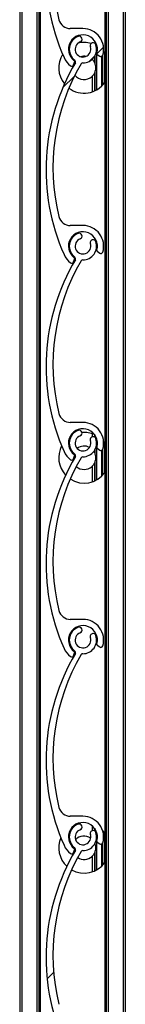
# Model space of a CAD drawing. Header units: millimetres. Extents: x 24 to 749, y 4 to 419.
# Tile 22 of 24: x 284.46 to 285, y 387.743 to 392.793. Entities that reach past the tile are written whole.
import ezdxf

# ---------------------------------------------------------------- set-up
doc = ezdxf.new("R2010")
doc.units = ezdxf.units.MM
pattern_1 = [(45, (0, 0), (-2.245064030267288, 2.245064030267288), [])]

msp = doc.modelspace()

# ---------------------------------------------------------------- hatches: boundary and pattern name
at = {"linetype": 'Continuous', "lineweight": 18}
h = msp.add_hatch(dxfattribs=at)
h.set_pattern_fill('ANSI31', style=0)
h.set_pattern_definition(pattern_1)
edge = h.paths.add_edge_path(flags=0)
edge.add_arc((284.7838366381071, 393.6511581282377), 0.03999999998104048, -249.17353736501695, 19.173598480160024, ccw=False)
edge.add_arc((284.764282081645, 393.7025643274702), 0.01499980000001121, 290.8264626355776, 470.8264626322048)
edge.add_arc((284.7838366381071, 393.6511581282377), 0.06999959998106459, 110.8264626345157, 233.4949874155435)
edge.add_arc((284.736245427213, 393.5868540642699), 0.0100000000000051, -30.604972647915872, 53.49498741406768, ccw=False)
edge.add_arc((285.6713671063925, 393.0337145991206), 1.076469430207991, 149.3950046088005, 203.8599010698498)
edge.add_arc((284.7838366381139, 392.6411581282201), 0.1059999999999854, 203.8599037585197, 233.3194438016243)
edge.add_arc((284.7264907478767, 392.5641682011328), 0.009999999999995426, 233.3194438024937, 339.2284625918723)
edge.add_line((284.7358407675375, 392.5606217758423), (284.7413370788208, 392.5751125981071))
edge.add_arc((284.7357270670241, 392.5772404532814), 0.005999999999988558, 339.2284625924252, 413.0319461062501)
edge.add_arc((284.7838366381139, 392.6411581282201), 0.07400000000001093, -15.54034728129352, 233.0319461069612, ccw=False)
edge.add_arc((284.8609120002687, 392.6197247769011), 0.00600000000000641, 164.4596527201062, 232.8739467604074)
edge.add_line((284.857290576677, 392.6149409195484), (284.8697296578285, 392.6055244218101))
edge.add_arc((284.8757653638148, 392.6134975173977), 0.0099999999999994, 232.873946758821, 343.2538835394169)
edge.add_arc((284.7838366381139, 392.6411581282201), 0.1060000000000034, 343.2538835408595, 450.0000317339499)
edge.add_line((284.7838365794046, 392.74715812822), (284.719171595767, 392.7471580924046))
edge.add_arc((284.7191715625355, 392.8071580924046), 0.05999999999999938, 193.7995707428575, 270.00003173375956, ccw=False)
edge.add_arc((285.686526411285, 393.0447555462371), 1.056106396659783, 149.787259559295, 193.7995706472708, ccw=False)
edge.add_arc((284.7825200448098, 393.5711689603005), 0.009999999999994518, 89.05701696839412, 149.7872595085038, ccw=False)
edge.add_arc((284.7838366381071, 393.6511581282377), 0.07000000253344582, 269.057016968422, 379.1735984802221)
edge.add_arc((284.8357856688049, 393.6692218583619), 0.01500000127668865, 19.17359848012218, 199.1735984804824)
h = msp.add_hatch(dxfattribs=at)
h.set_pattern_fill('ANSI31', style=0)
h.set_pattern_definition(pattern_1)
edge = h.paths.add_edge_path(flags=0)
edge.add_arc((284.7838366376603, 392.6411581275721), 0.03999999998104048, -249.17353736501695, 19.173598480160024, ccw=False)
edge.add_arc((284.7642820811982, 392.6925643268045), 0.01499980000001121, 290.8264626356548, 470.8264626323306)
edge.add_arc((284.7838366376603, 392.6411581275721), 0.06999959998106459, 110.8264626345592, 233.4949874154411)
edge.add_arc((284.7362454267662, 392.5768540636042), 0.0100000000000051, -30.604972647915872, 53.49498741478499, ccw=False)
edge.add_arc((285.6713671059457, 392.0237145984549), 1.076469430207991, 149.3950046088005, 203.8599010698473)
edge.add_arc((284.7838366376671, 391.6311581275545), 0.1059999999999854, 203.8599037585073, 233.3194438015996)
edge.add_arc((284.7264907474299, 391.5541682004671), 0.009999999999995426, 233.3194438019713, 339.2284625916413)
edge.add_line((284.7358407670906, 391.5506217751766), (284.7413370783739, 391.5651125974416))
edge.add_arc((284.7357270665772, 391.5672404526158), 0.005999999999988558, 339.2284625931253, 413.0319461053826)
edge.add_arc((284.7838366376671, 391.6311581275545), 0.07400000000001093, -15.540347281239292, 233.03194610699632, ccw=False)
edge.add_arc((284.8609119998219, 391.6097247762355), 0.00600000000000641, 164.4596527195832, 232.873946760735)
edge.add_line((284.8572905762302, 391.6049409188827), (284.8697296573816, 391.5955244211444))
edge.add_arc((284.875765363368, 391.6034975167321), 0.0099999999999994, 232.8739467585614, 343.2538835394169)
edge.add_arc((284.7838366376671, 391.6311581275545), 0.1060000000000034, 343.2538835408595, 450.0000317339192)
edge.add_line((284.7838365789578, 391.7371581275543), (284.7191715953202, 391.7371580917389))
edge.add_arc((284.7191715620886, 391.797158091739), 0.05999999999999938, 193.7995707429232, 270.00003173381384, ccw=False)
edge.add_arc((285.6865264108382, 392.0347555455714), 1.056106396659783, 149.7872595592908, 193.7995706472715, ccw=False)
edge.add_arc((284.782520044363, 392.5611689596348), 0.009999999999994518, 89.05701696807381, 149.7872595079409, ccw=False)
edge.add_arc((284.7838366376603, 392.6411581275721), 0.07000000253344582, 269.0570169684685, 379.1735984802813)
edge.add_arc((284.835785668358, 392.6592218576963), 0.01500000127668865, 19.17359848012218, 199.1735984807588)
h = msp.add_hatch(dxfattribs=at)
h.set_pattern_fill('ANSI31', style=0)
h.set_pattern_definition(pattern_1)
edge = h.paths.add_edge_path(flags=0)
edge.add_arc((284.7838366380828, 391.6311581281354), 0.03999999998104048, -249.17353736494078, 19.173598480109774, ccw=False)
edge.add_arc((284.7642820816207, 391.6825643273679), 0.01499980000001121, 290.8264626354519, 470.8264626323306)
edge.add_arc((284.7838366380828, 391.6311581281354), 0.06999959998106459, 110.8264626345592, 233.4949874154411)
edge.add_arc((284.7362454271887, 391.5668540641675), 0.0100000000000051, -30.604972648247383, 53.49498741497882, ccw=False)
edge.add_arc((285.6713671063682, 391.0137145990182), 1.076469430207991, 149.3950046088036, 203.8599010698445)
edge.add_arc((284.7838366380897, 390.6211581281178), 0.1059999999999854, 203.8599037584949, 233.3194438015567)
edge.add_arc((284.7264907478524, 390.5441682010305), 0.009999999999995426, 233.319443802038, 339.2284625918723)
edge.add_line((284.7358407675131, 390.54062177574), (284.7413370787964, 390.5551125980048))
edge.add_arc((284.7357270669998, 390.5572404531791), 0.005999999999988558, 339.2284625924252, 413.0319461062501)
edge.add_arc((284.7838366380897, 390.6211581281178), 0.07400000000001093, -15.540347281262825, 233.031946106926, ccw=False)
edge.add_arc((284.8609120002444, 390.5997247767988), 0.00600000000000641, 164.4596527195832, 232.873946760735)
edge.add_line((284.8572905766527, 390.5949409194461), (284.8697296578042, 390.5855244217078))
edge.add_arc((284.8757653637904, 390.5934975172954), 0.0099999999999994, 232.8739467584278, 343.2538835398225)
edge.add_arc((284.7838366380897, 390.6211581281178), 0.1060000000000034, 343.2538835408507, 450.0000317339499)
edge.add_line((284.7838365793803, 390.7271581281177), (284.7191715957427, 390.7271580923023))
edge.add_arc((284.7191715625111, 390.7871580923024), 0.05999999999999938, 193.7995707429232, 270.0000317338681, ccw=False)
edge.add_arc((285.6865264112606, 391.0247555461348), 1.056106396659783, 149.7872595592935, 193.7995706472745, ccw=False)
edge.add_arc((284.7825200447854, 391.5511689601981), 0.009999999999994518, 89.0570169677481, 149.7872595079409, ccw=False)
edge.add_arc((284.7838366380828, 391.6311581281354), 0.07000000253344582, 269.0570169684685, 379.1735984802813)
edge.add_arc((284.8357856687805, 391.6492218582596), 0.01500000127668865, 19.17359848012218, 199.1735984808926)
h = msp.add_hatch(dxfattribs=at)
h.set_pattern_fill('ANSI31', style=0)
h.set_pattern_definition(pattern_1)
edge = h.paths.add_edge_path(flags=0)
edge.add_arc((284.7838366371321, 390.621158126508), 0.03999999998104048, -249.17353736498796, 19.173598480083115, ccw=False)
edge.add_arc((284.7642820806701, 390.6725643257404), 0.01499980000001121, 290.8264626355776, 470.8264626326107)
edge.add_arc((284.7838366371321, 390.621158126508), 0.06999959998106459, 110.8264626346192, 233.4949874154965)
edge.add_arc((284.736245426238, 390.5568540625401), 0.0100000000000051, -30.604972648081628, 53.49498741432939, ccw=False)
edge.add_arc((285.6713671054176, 390.0037145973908), 1.076469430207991, 149.3950046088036, 203.8599010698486)
edge.add_arc((284.783836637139, 389.6111581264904), 0.1059999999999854, 203.8599037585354, 233.3194438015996)
edge.add_arc((284.7264907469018, 389.534168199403), 0.009999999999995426, 233.319443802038, 339.2284625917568)
edge.add_line((284.7358407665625, 389.5306217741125), (284.7413370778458, 389.5451125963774))
edge.add_arc((284.7357270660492, 389.5472404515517), 0.005999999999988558, 339.2284625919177, 413.0319461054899)
edge.add_arc((284.783836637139, 389.6111581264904), 0.07400000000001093, -15.540347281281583, 233.03194610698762, ccw=False)
edge.add_arc((284.8609119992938, 389.5897247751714), 0.00600000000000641, 164.4596527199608, 232.8739467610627)
edge.add_line((284.8572905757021, 389.5849409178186), (284.8697296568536, 389.5755244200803))
edge.add_arc((284.8757653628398, 389.5834975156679), 0.0099999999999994, 232.873946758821, 343.2538835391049)
edge.add_arc((284.783836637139, 389.6111581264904), 0.1060000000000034, 343.2538835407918, 450.0000317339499)
edge.add_line((284.7838365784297, 389.7171581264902), (284.7191715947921, 389.7171580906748))
edge.add_arc((284.7191715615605, 389.7771580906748), 0.05999999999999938, 193.7995707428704, 270.00003173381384, ccw=False)
edge.add_arc((285.68652641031, 390.0147555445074), 1.056106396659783, 149.7872595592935, 193.7995706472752, ccw=False)
edge.add_arc((284.7825200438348, 390.5411689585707), 0.009999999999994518, 89.05701696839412, 149.7872595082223, ccw=False)
edge.add_arc((284.7838366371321, 390.621158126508), 0.07000000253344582, 269.0570169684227, 379.1735984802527)
edge.add_arc((284.8357856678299, 390.6392218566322), 0.01500000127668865, 19.1735984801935, 199.1735984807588)
h = msp.add_hatch(dxfattribs=at)
h.set_pattern_fill('ANSI31', style=0)
h.set_pattern_definition(pattern_1)
edge = h.paths.add_edge_path(flags=0)
edge.add_arc((284.7838366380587, 389.6111581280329), 0.03999999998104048, -249.17353736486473, 19.173598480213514, ccw=False)
edge.add_arc((284.7642820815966, 389.6625643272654), 0.01499980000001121, 290.8264626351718, 470.8264626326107)
edge.add_arc((284.7838366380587, 389.6111581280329), 0.06999959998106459, 110.8264626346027, 233.4949874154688)
edge.add_arc((284.7362454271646, 389.5468540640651), 0.0100000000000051, -30.604972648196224, 53.49498741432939, ccw=False)
edge.add_arc((285.6713671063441, 388.9937145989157), 1.076469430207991, 149.3950046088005, 203.8599010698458)
edge.add_arc((284.7838366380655, 388.6011581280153), 0.1059999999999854, 203.8599037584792, 233.3194438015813)
edge.add_arc((284.7264907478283, 388.524168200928), 0.009999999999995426, 233.3194438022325, 339.2284625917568)
edge.add_line((284.735840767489, 388.5206217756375), (284.7413370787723, 388.5351125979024))
edge.add_arc((284.7357270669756, 388.5372404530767), 0.005999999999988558, 339.2284625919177, 413.0319461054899)
edge.add_arc((284.7838366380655, 388.6011581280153), 0.07400000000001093, -15.540347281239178, 233.0319461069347, ccw=False)
edge.add_arc((284.8609120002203, 388.5797247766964), 0.00600000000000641, 164.4596527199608, 232.8739467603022)
edge.add_line((284.8572905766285, 388.5749409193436), (284.8697296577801, 388.5655244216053))
edge.add_arc((284.8757653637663, 388.5734975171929), 0.0099999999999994, 232.873946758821, 343.2538835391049)
edge.add_arc((284.7838366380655, 388.6011581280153), 0.1060000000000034, 343.2538835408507, 450.0000317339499)
edge.add_line((284.7838365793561, 388.7071581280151), (284.7191715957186, 388.7071580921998))
edge.add_arc((284.719171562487, 388.7671580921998), 0.05999999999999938, 193.7995707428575, 270.00003173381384, ccw=False)
edge.add_arc((285.6865264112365, 389.0047555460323), 1.056106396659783, 149.7872595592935, 193.7995706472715, ccw=False)
edge.add_arc((284.7825200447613, 389.5311689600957), 0.009999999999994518, 89.05701696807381, 149.7872595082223, ccw=False)
edge.add_arc((284.7838366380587, 389.6111581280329), 0.07000000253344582, 269.057016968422, 379.1735984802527)
edge.add_arc((284.8357856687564, 389.6292218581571), 0.01500000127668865, 19.17359848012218, 199.1735984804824)
h = msp.add_hatch(dxfattribs=at)
h.set_pattern_fill('ANSI31', style=0)
h.set_pattern_definition(pattern_1)
edge = h.paths.add_edge_path(flags=0)
edge.add_arc((284.7838366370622, 388.6011581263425), 0.03999999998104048, -249.17353736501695, 19.173598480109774, ccw=False)
edge.add_arc((284.7642820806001, 388.6525643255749), 0.01499980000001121, 290.8264626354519, 470.8264626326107)
edge.add_arc((284.7838366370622, 388.6011581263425), 0.06999959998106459, 110.8264626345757, 233.4949874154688)
edge.add_arc((284.7362454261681, 388.5368540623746), 0.0100000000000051, -30.604972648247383, 53.49498741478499, ccw=False)
edge.add_arc((285.6713671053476, 387.9837145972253), 1.076469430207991, 149.3950046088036, 203.8599010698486)
edge.add_arc((284.783836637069, 387.5911581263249), 0.1059999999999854, 203.8599037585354, 233.3194438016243)
edge.add_arc((284.7264907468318, 387.5141681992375), 0.009999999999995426, 233.3194438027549, 339.2284625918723)
edge.add_line((284.7358407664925, 387.510621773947), (284.7413370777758, 387.5251125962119))
edge.add_arc((284.7357270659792, 387.5272404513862), 0.005999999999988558, 339.2284625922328, 413.0319461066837)
edge.add_arc((284.783836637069, 387.5911581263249), 0.07400000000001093, -15.540347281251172, 233.031946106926, ccw=False)
edge.add_arc((284.8609119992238, 387.5697247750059), 0.00600000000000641, 164.4596527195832, 232.873946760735)
edge.add_line((284.8572905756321, 387.5649409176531), (284.8697296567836, 387.5555244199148))
edge.add_arc((284.8757653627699, 387.5634975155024), 0.0099999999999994, 232.8739467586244, 343.2538835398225)
edge.add_arc((284.783836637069, 387.5911581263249), 0.1060000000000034, 343.2538835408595, 450.0000317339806)
edge.add_line((284.7838365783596, 387.6971581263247), (284.7191715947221, 387.6971580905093))
edge.add_arc((284.7191715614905, 387.7571580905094), 0.05999999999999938, 193.7995707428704, 270.00003173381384, ccw=False)
edge.add_arc((285.68652641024, 387.9947555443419), 1.056106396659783, 149.787259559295, 193.7995706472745, ccw=False)
edge.add_arc((284.7825200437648, 388.5211689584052), 0.009999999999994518, 89.05701696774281, 149.7872595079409, ccw=False)
edge.add_arc((284.7838366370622, 388.6011581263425), 0.07000000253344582, 269.0570169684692, 379.1735984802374)
edge.add_arc((284.8357856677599, 388.6192218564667), 0.01500000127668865, 19.17359847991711, 199.1735984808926)

# ---------------------------------------------------------------- linework, layer by layer
at = {"color": 7, "linetype": 'Continuous', "lineweight": 25}
for p, q in [((284.4603173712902, 404.75963007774), (284.4603173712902, 355.9709366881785)), ((284.5583173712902, 404.75963007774), (284.5583173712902, 355.9770616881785)), ((284.5646693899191, 404.75963007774), (284.5646693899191, 355.9774586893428)), ((284.8959653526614, 400.75963007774), (284.8959653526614, 355.9942943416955)), ((284.9023173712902, 400.75963007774), (284.9023173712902, 355.9815304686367)), ((284.9903173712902, 400.75963007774), (284.9903173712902, 354.7596300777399)), ((285.0003173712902, 400.75963007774), (285.0003173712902, 354.7596300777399)), ((284.7838365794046, 392.74715812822), (284.719171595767, 392.7471580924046)), ((284.7146750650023, 392.6519571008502), (284.7102170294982, 392.6486519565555)), ((284.8543173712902, 392.6587884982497), (284.8510908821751, 392.6605707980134)), ((284.8543173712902, 392.4330081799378), (284.8543173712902, 392.6587884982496)), ((284.8572905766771, 392.6149409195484), (284.8697296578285, 392.6055244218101)), ((284.8783173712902, 392.6038286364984), (284.8783173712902, 392.4506416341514)), ((284.8943173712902, 392.6232736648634), (284.8943173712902, 392.4685230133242)), ((284.7358407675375, 392.5606217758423), (284.7413370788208, 392.5751125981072)), ((284.7433836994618, 392.5838551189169), (284.7403723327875, 392.5798362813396)), ((284.8303173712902, 392.5016097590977), (284.8303173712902, 392.4223567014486)), ((284.8303173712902, 392.5015978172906), (284.8303173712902, 392.4223567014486)), ((284.7838365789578, 391.7371581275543), (284.7191715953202, 391.7371580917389)), ((284.8572905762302, 391.6049409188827), (284.8697296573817, 391.5955244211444)), ((284.7358407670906, 391.5506217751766), (284.7413370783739, 391.5651125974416)), ((284.7838365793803, 390.7271581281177), (284.7191715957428, 390.7271580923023)), ((284.8303173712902, 390.6694399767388), (284.8303173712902, 390.6531895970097)), ((284.8303173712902, 390.6694399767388), (284.8303173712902, 390.6531895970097)), ((284.7244835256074, 390.6582682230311), (284.717464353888, 390.653880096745)), ((284.8543173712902, 390.4330081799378), (284.8543173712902, 390.643707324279)), ((284.8959653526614, 390.6209976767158), (284.8895185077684, 390.6293641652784)), ((284.8943173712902, 390.6232736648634), (284.8943173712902, 390.4685230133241)), ((284.7352486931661, 390.5707680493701), (284.7336139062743, 390.5668100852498)), ((284.8423173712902, 390.5750078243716), (284.8389401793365, 390.5801270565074)), ((284.8572905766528, 390.5949409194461), (284.8697296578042, 390.5855244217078)), ((284.8783173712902, 390.5838286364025), (284.8783173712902, 390.4506416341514)), ((284.7308212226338, 390.535156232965), (284.7321037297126, 390.5296145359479)), ((284.7358407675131, 390.54062177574), (284.7413370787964, 390.5551125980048)), ((284.8303173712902, 390.5016097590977), (284.8303173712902, 390.4223567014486)), ((284.8303173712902, 390.5015978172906), (284.8303173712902, 390.4223567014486)), ((284.7838365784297, 389.7171581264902), (284.7191715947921, 389.7171580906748)), ((284.8572905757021, 389.5849409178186), (284.8697296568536, 389.5755244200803)), ((284.7358407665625, 389.5306217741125), (284.7413370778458, 389.5451125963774)), ((284.7838365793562, 388.7071581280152), (284.7191715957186, 388.7071580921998)), ((284.8303173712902, 388.6587388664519), (284.8303173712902, 388.6331895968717)), ((284.8303173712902, 388.6587388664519), (284.8303173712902, 388.6331895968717)), ((284.8543173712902, 388.4330081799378), (284.8543173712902, 388.6237073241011)), ((284.8943173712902, 388.6232736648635), (284.8943173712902, 388.4685230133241)), ((284.7306493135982, 388.5556485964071), (284.7300185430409, 388.5503686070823)), ((284.8572905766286, 388.5749409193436), (284.8697296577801, 388.5655244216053)), ((284.8783173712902, 388.5638286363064), (284.8783173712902, 388.4506416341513)), ((284.7355177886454, 388.5204460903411), (284.7367878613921, 388.5178944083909)), ((284.735840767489, 388.5206217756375), (284.7413370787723, 388.5351125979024)), ((284.8303173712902, 388.5016097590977), (284.8303173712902, 388.4223567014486)), ((284.8303173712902, 388.5015978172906), (284.8303173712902, 388.4223567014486))]:
    msp.add_line(p, q, dxfattribs=at)
at = {"color": 8, "linetype": 'Continuous', "lineweight": 25}
for p, q in [((284.4703173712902, 404.75963007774), (284.4703173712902, 355.9715616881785)), ((284.5483173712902, 404.75963007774), (284.5483173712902, 355.9764366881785)), ((284.9123173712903, 400.75963007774), (284.9123173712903, 355.3759397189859)), ((284.8423173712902, 392.6026873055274), (284.8423173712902, 392.5750078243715)), ((284.8443173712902, 392.6059149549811), (284.8443173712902, 392.5710677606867)), ((284.8843173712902, 392.6083145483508), (284.8843173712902, 392.4565884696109)), ((284.8423173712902, 392.516788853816), (284.8423173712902, 392.4269556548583)), ((284.8443173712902, 392.5207289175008), (284.8443173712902, 392.427858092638)), ((284.8423173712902, 390.6648410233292), (284.8423173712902, 390.6527250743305)), ((284.8443173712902, 390.6637970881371), (284.8443173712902, 390.651559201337)), ((284.8423173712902, 390.5826873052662), (284.8423173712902, 390.5750078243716)), ((284.8443173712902, 390.5859149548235), (284.8443173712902, 390.5710677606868)), ((284.8843173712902, 390.5883145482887), (284.8843173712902, 390.4565884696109)), ((284.8423173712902, 390.5167888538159), (284.8423173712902, 390.4269556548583)), ((284.8443173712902, 390.5207289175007), (284.8443173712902, 390.427858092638)), ((284.8423173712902, 388.6465013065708), (284.8423173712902, 388.6327250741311)), ((284.8443173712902, 388.6437970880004), (284.8443173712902, 388.6315592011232)), ((284.8843173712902, 388.6352082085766), (284.8843173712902, 388.6349164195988)), ((284.8843173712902, 388.5683145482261), (284.8843173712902, 388.4565884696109)), ((284.8423173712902, 388.5167888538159), (284.8423173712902, 388.4269556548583)), ((284.8443173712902, 388.5207289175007), (284.8443173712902, 388.427858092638))]:
    msp.add_line(p, q, dxfattribs=at)
at = {"color": 7, "linetype": 'Continuous', "lineweight": 25, "flags": 128}
for points in [[(284.8959653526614, 392.6209976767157), (284.889437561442, 392.629460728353), (284.8892178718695, 392.6297218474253)], [(284.7306927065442, 392.5559085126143), (284.7298517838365, 392.5458983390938), (284.729852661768, 392.5455737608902)], [(284.8959653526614, 388.6209976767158), (284.889437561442, 388.629460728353), (284.8843173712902, 388.6352082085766)]]:
    msp.add_lwpolyline(points, dxfattribs=at)
at = {"color": 7, "linetype": 'Continuous', "lineweight": 25}
for centre, radius, start, end in [((285.6713671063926, 393.0337145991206), 1.07646943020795, 149.395004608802, 203.859901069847), ((285.686526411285, 393.0447555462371), 1.056106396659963, 149.7872595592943, 193.7995706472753), ((284.7191715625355, 392.8071580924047), 0.06000000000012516, 193.7995707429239, 270.0000317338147), ((284.7838366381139, 392.6411581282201), 0.1059999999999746, 343.2538835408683, 90.00003173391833), ((284.7838366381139, 392.6411581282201), 0.07400000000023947, 344.4596527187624, 233.0319461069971), ((284.7838366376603, 392.6411581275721), 0.069999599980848, 110.8264626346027, 233.4949874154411), ((284.7642820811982, 392.6925643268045), 0.01499980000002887, 290.8264626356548, 110.8264626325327), ((284.7838366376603, 392.6411581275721), 0.03999999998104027, 110.8264626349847, 19.17359848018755), ((284.7898517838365, 392.5458983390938), 0.1299999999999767, 73.78243593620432, 103.9946399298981), ((284.7838366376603, 392.6411581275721), 0.07000000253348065, 269.057016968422, 19.1735984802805), ((284.8357856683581, 392.6592218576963), 0.01500000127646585, 19.17359848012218, 199.1735984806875), ((284.7898517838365, 392.5458983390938), 0.1299999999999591, 147.9239182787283, 219.1225595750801), ((284.7838366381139, 392.6411581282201), 0.1059999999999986, 203.8599037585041, 233.3194438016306), ((284.7898517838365, 392.5458983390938), 0.06000000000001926, 79.549544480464, 107.6767064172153), ((284.8609120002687, 392.6197247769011), 0.006000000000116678, 164.4596527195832, 232.8739467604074), ((284.8757653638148, 392.6134975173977), 0.01000000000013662, 232.873946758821, 343.2538835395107), ((285.6713671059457, 392.0237145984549), 1.076469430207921, 149.3950046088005, 203.8599010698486), ((285.6865264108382, 392.0347555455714), 1.056106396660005, 149.7872595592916, 193.7995706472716), ((284.7264907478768, 392.5641682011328), 0.00999999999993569, 233.3194438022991, 339.2284625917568), ((284.7357270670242, 392.5772404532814), 0.006000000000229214, 339.2284625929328, 53.03194610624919), ((284.7362454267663, 392.5768540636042), 0.01000000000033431, 329.39502735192, 53.49498741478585), ((284.782520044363, 392.5611689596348), 0.009999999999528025, 89.05701696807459, 149.7872595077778), ((284.7898517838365, 392.5458983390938), 0.06000000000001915, 24.80241596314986, 29.02283041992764), ((284.7898517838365, 392.5458983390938), 0.06000000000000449, 218.2794593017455, 312.4096271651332), ((284.7898517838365, 392.5458983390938), 0.06000000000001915, 330.9771695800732, 335.197584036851), ((284.7898517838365, 392.5458983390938), 0.1300000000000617, 233.2151325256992, 324.711962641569), ((284.7191715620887, 391.797158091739), 0.06000000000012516, 193.799570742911, 270.0000317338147), ((284.7838366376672, 391.6311581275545), 0.1059999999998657, 343.2538835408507, 90.00003173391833), ((284.7838366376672, 391.6311581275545), 0.07400000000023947, 344.4596527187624, 233.031946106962), ((284.7838366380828, 391.6311581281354), 0.06999959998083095, 110.8264626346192, 233.4949874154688), ((284.7642820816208, 391.6825643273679), 0.01499980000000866, 290.8264626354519, 110.8264626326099), ((284.7838366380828, 391.6311581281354), 0.03999999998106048, 110.8264626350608, 19.17359848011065), ((284.7838366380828, 391.6311581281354), 0.07000000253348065, 269.057016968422, 19.17359848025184), ((284.8357856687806, 391.6492218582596), 0.01500000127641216, 19.1735984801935, 199.1735984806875), ((284.7838366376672, 391.6311581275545), 0.1060000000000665, 203.8599037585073, 233.3194438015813), ((284.860911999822, 391.6097247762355), 0.006000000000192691, 164.4596527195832, 232.8739467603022), ((284.875765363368, 391.6034975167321), 0.01000000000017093, 232.8739467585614, 343.253883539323), ((285.6713671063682, 391.0137145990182), 1.076469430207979, 149.3950046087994, 203.8599010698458), ((285.6865264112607, 391.0247555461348), 1.05610639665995, 149.7872595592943, 193.7995706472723), ((284.72649074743, 391.5541682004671), 0.0100000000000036, 233.3194438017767, 339.2284625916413), ((284.7357270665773, 391.5672404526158), 0.006000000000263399, 339.2284625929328, 53.03194610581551), ((284.7362454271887, 391.5668540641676), 0.01000000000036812, 329.39502735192, 53.49498741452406), ((284.7825200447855, 391.5511689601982), 0.009999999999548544, 89.05701696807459, 149.7872595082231), ((284.7191715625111, 390.7871580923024), 0.06000000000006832, 193.7995707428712, 270.0000317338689), ((284.7838366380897, 390.6211581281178), 0.1059999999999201, 343.2538835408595, 90.00003173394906), ((284.7838366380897, 390.6211581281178), 0.07400000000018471, 344.4596527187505, 233.0319461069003), ((284.7838366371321, 390.621158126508), 0.06999959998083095, 110.8264626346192, 233.4949874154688), ((284.7642820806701, 390.6725643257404), 0.01499980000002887, 290.8264626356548, 110.8264626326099), ((284.7898517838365, 390.5458983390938), 0.1300000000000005, 66.19773650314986, 94.78722087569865), ((284.7838366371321, 390.621158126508), 0.03999999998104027, 110.8264626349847, 19.17359848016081), ((284.7838366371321, 390.621158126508), 0.07000000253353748, 269.0570169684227, 19.17359848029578), ((284.8357856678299, 390.6392218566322), 0.01500000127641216, 19.1735984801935, 199.1735984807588), ((284.7898517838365, 390.5458983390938), 0.129999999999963, 152.1872121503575, 223.1386870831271), ((284.7838366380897, 390.6211581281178), 0.1060000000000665, 203.8599037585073, 233.3194438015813), ((284.7898517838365, 390.5458983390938), 0.05999999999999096, 62.77238195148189, 126.3669340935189), ((284.7898517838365, 390.5458983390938), 0.06000000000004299, 24.80241596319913, 29.02283041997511), ((284.8609120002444, 390.5997247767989), 0.006000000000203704, 164.4596527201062, 232.8739467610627), ((284.8757653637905, 390.5934975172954), 0.0100000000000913, 232.8739467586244, 343.2538835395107), ((285.6713671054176, 390.0037145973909), 1.076469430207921, 149.3950046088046, 203.8599010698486), ((285.68652641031, 390.0147555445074), 1.05610639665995, 149.7872595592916, 193.7995706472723), ((284.7264907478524, 390.5441682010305), 0.01000000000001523, 233.3194438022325, 339.2284625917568), ((284.7357270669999, 390.5572404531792), 0.006000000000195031, 339.2284625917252, 53.03194610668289), ((284.736245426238, 390.5568540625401), 0.01000000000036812, 329.3950273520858, 53.49498741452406), ((284.7825200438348, 390.5411689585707), 0.009999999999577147, 89.05701696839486, 149.7872595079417), ((284.7898517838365, 390.5458983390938), 0.06000000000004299, 330.9771695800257, 335.1975840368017), ((284.7898517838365, 390.5458983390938), 0.1300000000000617, 236.7532133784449, 324.711962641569), ((284.7898517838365, 390.5458983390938), 0.0600000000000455, 227.537232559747, 312.4096271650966), ((284.7191715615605, 389.7771580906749), 0.06000000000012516, 193.7995707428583, 270.0000317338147), ((284.783836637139, 389.6111581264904), 0.1059999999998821, 343.2538835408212, 90.00003173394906), ((284.783836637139, 389.6111581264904), 0.07400000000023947, 344.4596527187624, 233.0319461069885), ((284.7838366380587, 389.6111581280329), 0.06999959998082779, 110.8264626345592, 233.4949874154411), ((284.7642820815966, 389.6625643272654), 0.01499980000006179, 290.8264626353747, 110.826462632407), ((284.7838366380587, 389.6111581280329), 0.03999999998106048, 110.8264626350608, 19.17359848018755), ((284.7838366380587, 389.6111581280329), 0.07000000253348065, 269.057016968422, 19.1735984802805), ((284.8357856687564, 389.6292218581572), 0.01500000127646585, 19.17359848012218, 199.1735984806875), ((284.783836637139, 389.6111581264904), 0.1060000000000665, 203.8599037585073, 233.3194438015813), ((284.8609119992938, 389.5897247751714), 0.006000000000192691, 164.4596527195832, 232.8739467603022), ((284.8757653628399, 389.5834975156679), 0.0100000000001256, 232.8739467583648, 343.253883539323), ((285.6713671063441, 388.9937145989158), 1.07646943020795, 149.395004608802, 203.8599010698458), ((285.6865264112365, 389.0047555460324), 1.056106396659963, 149.7872595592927, 193.7995706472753), ((284.7264907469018, 389.534168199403), 0.009999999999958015, 233.3194438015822, 339.2284625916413), ((284.7357270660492, 389.5472404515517), 0.006000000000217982, 339.2284625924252, 53.03194610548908), ((284.7362454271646, 389.5468540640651), 0.01000000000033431, 329.39502735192, 53.49498741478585), ((284.7825200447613, 389.5311689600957), 0.009999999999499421, 89.05701696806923, 149.7872595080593), ((284.719171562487, 388.7671580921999), 0.06000000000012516, 193.799570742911, 270.0000317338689), ((284.7838366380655, 388.6011581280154), 0.1059999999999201, 343.2538835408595, 90.00003173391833), ((284.7838366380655, 388.6011581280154), 0.07400000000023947, 344.4596527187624, 233.0319461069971), ((284.7838366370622, 388.6011581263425), 0.06999959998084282, 110.8264626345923, 233.4949874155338), ((284.7642820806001, 388.6525643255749), 0.01499980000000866, 290.8264626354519, 110.8264626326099), ((284.7838366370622, 388.6011581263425), 0.03999999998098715, 110.8264626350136, 19.17359848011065), ((284.7898517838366, 388.5458983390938), 0.06000000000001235, 55.94574488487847, 136.4788709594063), ((284.7838366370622, 388.6011581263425), 0.07000000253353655, 269.0570169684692, 19.17359848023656), ((284.83578566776, 388.6192218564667), 0.01500000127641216, 19.1735984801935, 199.1735984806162), ((284.7898517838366, 388.5458983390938), 0.1300000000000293, 156.6506149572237, 227.1377852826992), ((284.7838366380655, 388.6011581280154), 0.1060000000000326, 203.8599037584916, 233.3194438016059), ((284.8609120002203, 388.5797247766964), 0.006000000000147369, 164.4596527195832, 232.8739467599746), ((284.8757653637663, 388.5734975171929), 0.01000000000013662, 232.873946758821, 343.2538835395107), ((285.6713671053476, 387.9837145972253), 1.07646943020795, 149.395004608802, 203.8599010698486), ((285.68652641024, 387.9947555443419), 1.056106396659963, 149.7872595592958, 193.7995706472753), ((284.7264907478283, 388.524168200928), 0.00999999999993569, 233.3194438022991, 339.2284625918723), ((284.7357270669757, 388.5372404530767), 0.006000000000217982, 339.2284625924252, 53.03194610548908), ((284.7362454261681, 388.5368540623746), 0.01000000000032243, 329.39502735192, 53.49498741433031), ((284.7898517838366, 388.5458983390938), 0.06000000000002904, 236.618541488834, 312.4096271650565), ((284.7825200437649, 388.5211689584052), 0.00999999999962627, 89.05701696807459, 149.7872595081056), ((284.7898517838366, 388.5458983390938), 0.06000000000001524, 330.9771695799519, 335.1975840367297), ((284.7898517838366, 388.5458983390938), 0.1300000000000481, 240.3753329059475, 324.7119626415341)]:
    msp.add_arc(centre, radius, start, end, dxfattribs=at)
for points, knots in [([(284.8423173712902, 392.5750078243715), (284.8406888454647, 392.5776596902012), (284.838154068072, 392.5817872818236), (284.8343393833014, 392.5862175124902), (284.8320405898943, 392.5885874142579), (284.8305871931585, 392.5899546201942), (284.8304152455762, 392.5901101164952), (284.8303303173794, 392.5901869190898)], [0, 0, 0, 0, 0.3664317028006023, 0.5703457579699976, 0.736622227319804, 0.8699126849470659, 0.9999999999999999, 0.9999999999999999, 0.9999999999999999, 0.9999999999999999]), ([(284.8443173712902, 392.5207289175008), (284.8462925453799, 392.5261959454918), (284.8502442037, 392.5371336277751), (284.8501800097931, 392.5549345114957), (284.8462556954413, 392.5657337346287), (284.8443173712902, 392.5710677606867)], [0, 0, 0, 0, 0.335873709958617, 0.6719702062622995, 1, 1, 1, 1]), ([(284.8303303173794, 392.5016097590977), (284.8303260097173, 392.5016057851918), (284.8301851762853, 392.5014758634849), (284.8306685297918, 392.5019169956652), (284.8317276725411, 392.5029147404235), (284.8337659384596, 392.5049609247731), (284.8371600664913, 392.5088065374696), (284.840229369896, 392.513125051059), (284.8419477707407, 392.516140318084), (284.8423173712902, 392.516788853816)], [0, 0, 0, 0, 0.003796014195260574, 0.1241057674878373, 0.2439454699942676, 0.3769974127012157, 0.5877072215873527, 0.9113224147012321, 1, 1, 1, 1]), ([(284.8443173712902, 390.5207289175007), (284.8462925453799, 390.5261959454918), (284.8502442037, 390.5371336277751), (284.8501800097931, 390.5549345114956), (284.8462556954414, 390.5657337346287), (284.8443173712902, 390.5710677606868)], [0, 0, 0, 0, 0.3358737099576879, 0.6719702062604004, 1, 1, 1, 1]), ([(284.8303303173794, 390.5016097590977), (284.8303260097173, 390.5016057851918), (284.8301851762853, 390.5014758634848), (284.8306685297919, 390.5019169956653), (284.8317276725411, 390.5029147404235), (284.8337659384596, 390.5049609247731), (284.8371600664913, 390.5088065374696), (284.840229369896, 390.513125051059), (284.8419477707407, 390.516140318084), (284.8423173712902, 390.5167888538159)], [0, 0, 0, 0, 0.003796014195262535, 0.1241057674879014, 0.2439454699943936, 0.3769974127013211, 0.587707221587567, 0.9113224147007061, 1, 1, 1, 1]), ([(284.8443173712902, 388.5207289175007), (284.8462925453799, 388.5261959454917), (284.8502442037, 388.537133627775), (284.8501800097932, 388.5549345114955), (284.8462556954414, 388.5657337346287), (284.8443173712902, 388.5710677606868)], [0, 0, 0, 0, 0.335873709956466, 0.6719702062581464, 1, 1, 1, 1]), ([(284.8303303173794, 388.5016097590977), (284.8303260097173, 388.5016057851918), (284.8301851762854, 388.5014758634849), (284.8306685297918, 388.5019169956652), (284.8317276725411, 388.5029147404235), (284.8337659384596, 388.5049609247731), (284.8371600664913, 388.5088065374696), (284.840229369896, 388.513125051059), (284.8419477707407, 388.516140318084), (284.8423173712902, 388.5167888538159)], [0, 0, 0, 0, 0.003796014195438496, 0.1241057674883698, 0.2439454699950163, 0.3769974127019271, 0.5877072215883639, 0.9113224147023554, 1, 1, 1, 1])]:
    msp.add_open_spline(points, degree=3, knots=knots, dxfattribs=at)

doc.saveas('drawing.dxf')
